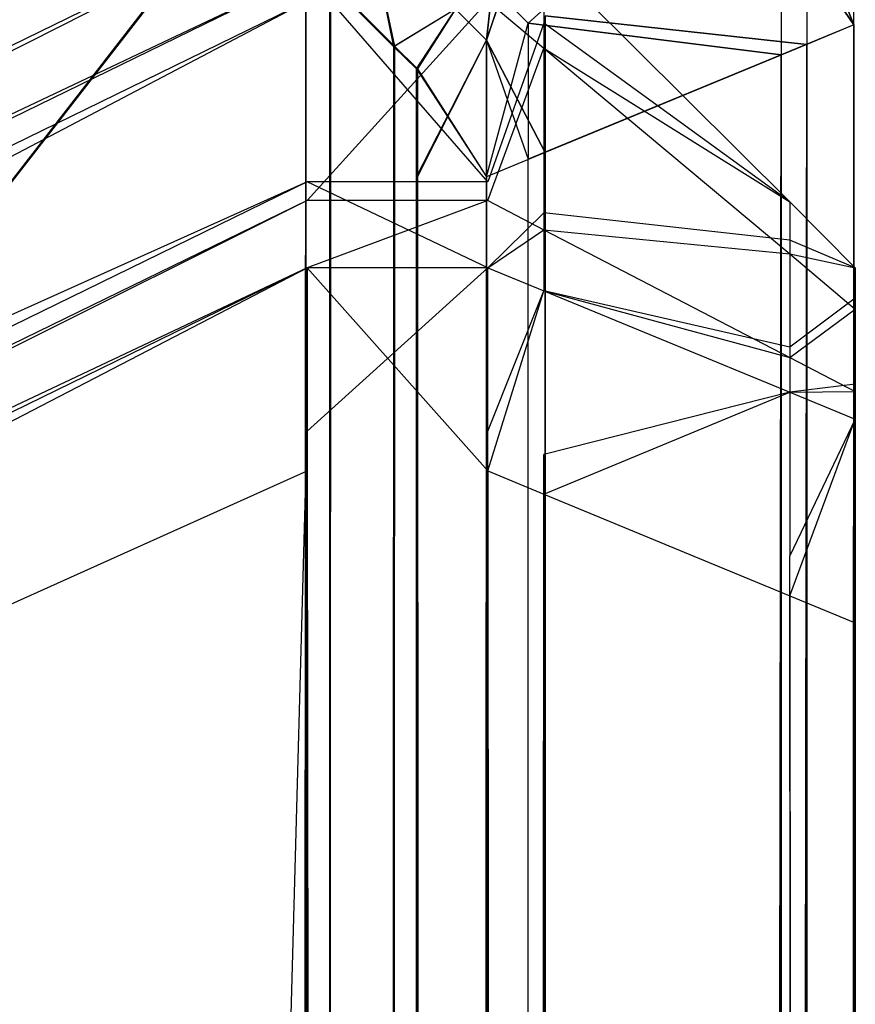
# Model space of a CAD drawing. Extents: x 0 to 0.418, y -0.27 to 0.
# Tile 87 of 88: x 0.41686 to 0.418, y -0.00262 to -0.00128. Entities that reach past the tile are written whole.
import ezdxf

# ---------------------------------------------------------------- set-up
doc = ezdxf.new("R2010")
doc.units = 0
for name, color, linetype in [('L12_KORPUS1_3___REPLACEMTFOREMP', 7, 'CONTINUOUS'), ('L14_KORPUS1_1___REPLACEMTFOREMP', 7, 'CONTINUOUS'), ('L15_KORPUS1_0___REPLACEMTFOREMP', 7, 'CONTINUOUS')]:
    doc.layers.add(name, color=color, linetype=linetype)

msp = doc.modelspace()

# ---------------------------------------------------------------- linework, layer by layer
at = {"layer": 'L12_KORPUS1_3___REPLACEMTFOREMP', "color": 8}
for points, invisible_edges in [([(0.417254, -0.001221, 0.007526), (0.409885, -0.004716, 0.007625), (0.417254, -0.001122, 0.007625), (0.417254, -0.001221, 0.007526)], 14), ([(0.409885, -0.004853, 0.929264), (0.417254, -0.001122, 0.929128), (0.409885, -0.004716, 0.929128), (0.409885, -0.004853, 0.929264)], 13), ([(0.417254, -0.001122, 0.929128), (0.409885, -0.004853, 0.929264), (0.417254, -0.001258, 0.929264), (0.417254, -0.001122, 0.929128)], 14), ([(0.409885, -0.004716, 0.929128), (0.417254, -0.001122, 0.928856), (0.409885, -0.004716, 0.928856), (0.409885, -0.004716, 0.929128)], 13), ([(0.417254, -0.001122, 0.928856), (0.409885, -0.004716, 0.929128), (0.417254, -0.001122, 0.929128), (0.417254, -0.001122, 0.928856)], 14), ([(0.409885, -0.004716, 0.928856), (0.417254, -0.001122, 0.007876), (0.409885, -0.004716, 0.007876), (0.409885, -0.004716, 0.928856)], 13), ([(0.417254, -0.001122, 0.007876), (0.409885, -0.004716, 0.928856), (0.417254, -0.001122, 0.928856), (0.417254, -0.001122, 0.007876)], 14), ([(0.409885, -0.004716, 0.007876), (0.417254, -0.001122, 0.007625), (0.409885, -0.004716, 0.007625), (0.409885, -0.004716, 0.007876)], 13), ([(0.417254, -0.001122, 0.007625), (0.409885, -0.004716, 0.007876), (0.417254, -0.001122, 0.007876), (0.417254, -0.001122, 0.007625)], 14), ([(0.417576, -0.001198, 0.929096), (0.4175, -0.001258, 0.929264), (0.417576, -0.001322, 0.929221), (0.417576, -0.001198, 0.929096)], 13), ([(0.4175, -0.001221, 0.007526), (0.417576, -0.001198, 0.007657), (0.417576, -0.001288, 0.007566), (0.4175, -0.001221, 0.007526)], 13), ([(0.417576, -0.001322, 0.929221), (0.417911, -0.001531, 0.928958), (0.417576, -0.001198, 0.929096), (0.417576, -0.001322, 0.929221)], 14), ([(0.417911, -0.001531, 0.007795), (0.417576, -0.001288, 0.007566), (0.417576, -0.001198, 0.007657), (0.417911, -0.001531, 0.007795)], 14), ([(0.417576, -0.001198, 0.007907), (0.417911, -0.001531, 0.007795), (0.417576, -0.001198, 0.007657), (0.417576, -0.001198, 0.007907)], 13), ([(0.417911, -0.001531, 0.007795), (0.417576, -0.001198, 0.007907), (0.417911, -0.001531, 0.008045), (0.417911, -0.001531, 0.007795)], 14), ([(0.417576, -0.001198, 0.928825), (0.417911, -0.001531, 0.928958), (0.417911, -0.001531, 0.928687), (0.417576, -0.001198, 0.928825)], 13), ([(0.417911, -0.001531, 0.928958), (0.417576, -0.001198, 0.928825), (0.417576, -0.001198, 0.929096), (0.417911, -0.001531, 0.928958)], 14), ([(0.417576, -0.001198, 0.928825), (0.417911, -0.001531, 0.008045), (0.417576, -0.001198, 0.007907), (0.417576, -0.001198, 0.928825)], 13), ([(0.417911, -0.001531, 0.008045), (0.417576, -0.001198, 0.928825), (0.417911, -0.001531, 0.928687), (0.417911, -0.001531, 0.008045)], 14), ([(0.417254, -0.001504, 0.007242), (0.409885, -0.004815, 0.007526), (0.417254, -0.001221, 0.007526), (0.417254, -0.001504, 0.007242)], 14), ([(0.409885, -0.004716, 0.007625), (0.417254, -0.001221, 0.007526), (0.409885, -0.004815, 0.007526), (0.409885, -0.004716, 0.007625)], 13), ([(0.417254, -0.001221, 0.007526), (0.4175, -0.001504, 0.007242), (0.417254, -0.001504, 0.007242), (0.417254, -0.001221, 0.007526)], 13), ([(0.4175, -0.001504, 0.007242), (0.417254, -0.001221, 0.007526), (0.4175, -0.001221, 0.007526), (0.4175, -0.001504, 0.007242)], 14), ([(0.417576, -0.001288, 0.007566), (0.4175, -0.001504, 0.007242), (0.4175, -0.001221, 0.007526), (0.417576, -0.001288, 0.007566)], 14), ([(0.409885, -0.005123, 0.929536), (0.417254, -0.001258, 0.929264), (0.409885, -0.004853, 0.929264), (0.409885, -0.005123, 0.929536)], 13), ([(0.417254, -0.001258, 0.929264), (0.409885, -0.005123, 0.929536), (0.417254, -0.001529, 0.929536), (0.417254, -0.001258, 0.929264)], 14), ([(0.417254, -0.001529, 0.929536), (0.4175, -0.001258, 0.929264), (0.417254, -0.001258, 0.929264), (0.417254, -0.001529, 0.929536)], 13), ([(0.4175, -0.001258, 0.929264), (0.417254, -0.001529, 0.929536), (0.4175, -0.001529, 0.929536), (0.4175, -0.001258, 0.929264)], 14), ([(0.4175, -0.001529, 0.929536), (0.417576, -0.001322, 0.929221), (0.4175, -0.001258, 0.929264), (0.4175, -0.001529, 0.929536)], 14), ([(0.4175, -0.001504, 0.007242), (0.417576, -0.001288, 0.007566), (0.417576, -0.001546, 0.007308), (0.4175, -0.001504, 0.007242)], 13), ([(0.417911, -0.001583, 0.007744), (0.417576, -0.001546, 0.007308), (0.417576, -0.001288, 0.007566), (0.417911, -0.001583, 0.007744)], 14), ([(0.417576, -0.001288, 0.007566), (0.417911, -0.001531, 0.007795), (0.417911, -0.001583, 0.007744), (0.417576, -0.001288, 0.007566)], 13), ([(0.417576, -0.001322, 0.929221), (0.4175, -0.001529, 0.929536), (0.417576, -0.001569, 0.929468), (0.417576, -0.001322, 0.929221)], 13), ([(0.417911, -0.001531, 0.928958), (0.417576, -0.001322, 0.929221), (0.417911, -0.001602, 0.929029), (0.417911, -0.001531, 0.928958)], 13), ([(0.417576, -0.001569, 0.929468), (0.417911, -0.001602, 0.929029), (0.417576, -0.001322, 0.929221), (0.417576, -0.001569, 0.929468)], 14), ([(0.417254, -0.001621, 0.007125), (0.409885, -0.005098, 0.007242), (0.417254, -0.001504, 0.007242), (0.417254, -0.001621, 0.007125)], 14), ([(0.409885, -0.004815, 0.007526), (0.417254, -0.001504, 0.007242), (0.409885, -0.005098, 0.007242), (0.409885, -0.004815, 0.007526)], 13), ([(0.417254, -0.001504, 0.007242), (0.4175, -0.001621, 0.007125), (0.417254, -0.001621, 0.007125), (0.417254, -0.001504, 0.007242)], 13), ([(0.4175, -0.001621, 0.007125), (0.417254, -0.001504, 0.007242), (0.4175, -0.001504, 0.007242), (0.4175, -0.001621, 0.007125)], 14), ([(0.417576, -0.001546, 0.007308), (0.4175, -0.001621, 0.007125), (0.4175, -0.001504, 0.007242), (0.417576, -0.001546, 0.007308)], 14), ([(0.409885, -0.005215, 0.929628), (0.417254, -0.001529, 0.929536), (0.409885, -0.005123, 0.929536), (0.409885, -0.005215, 0.929628)], 13), ([(0.417254, -0.001529, 0.929536), (0.409885, -0.005215, 0.929628), (0.417254, -0.001621, 0.929628), (0.417254, -0.001529, 0.929536)], 14), ([(0.417254, -0.001621, 0.929628), (0.4175, -0.001529, 0.929536), (0.417254, -0.001529, 0.929536), (0.417254, -0.001621, 0.929628)], 13), ([(0.4175, -0.001529, 0.929536), (0.417254, -0.001621, 0.929628), (0.4175, -0.001621, 0.929628), (0.4175, -0.001529, 0.929536)], 14), ([(0.4175, -0.001621, 0.929628), (0.417576, -0.001569, 0.929468), (0.4175, -0.001529, 0.929536), (0.4175, -0.001621, 0.929628)], 14), ([(0.417911, -0.001602, 0.929029), (0.418, -0.001621, 0.928921), (0.417911, -0.001531, 0.928958), (0.417911, -0.001602, 0.929029)], 14), ([(0.418, -0.001621, 0.007832), (0.417911, -0.001583, 0.007744), (0.417911, -0.001531, 0.007795), (0.418, -0.001621, 0.007832)], 14), ([(0.417911, -0.001531, 0.928687), (0.418, -0.001621, 0.008083), (0.417911, -0.001531, 0.008045), (0.417911, -0.001531, 0.928687)], 13), ([(0.418, -0.001621, 0.008083), (0.417911, -0.001531, 0.928687), (0.418, -0.001621, 0.92865), (0.418, -0.001621, 0.008083)], 14), ([(0.417911, -0.001531, 0.928687), (0.418, -0.001621, 0.928921), (0.418, -0.001621, 0.92865), (0.417911, -0.001531, 0.928687)], 13), ([(0.418, -0.001621, 0.928921), (0.417911, -0.001531, 0.928687), (0.417911, -0.001531, 0.928958), (0.418, -0.001621, 0.928921)], 14), ([(0.417911, -0.001531, 0.008045), (0.418, -0.001621, 0.007832), (0.417911, -0.001531, 0.007795), (0.417911, -0.001531, 0.008045)], 13), ([(0.418, -0.001621, 0.007832), (0.417911, -0.001531, 0.008045), (0.418, -0.001621, 0.008083), (0.418, -0.001621, 0.007832)], 14), ([(0.4175, -0.001621, 0.007125), (0.417576, -0.001546, 0.007308), (0.417576, -0.001652, 0.007201), (0.4175, -0.001621, 0.007125)], 13), ([(0.417911, -0.001729, 0.007596), (0.417576, -0.001652, 0.007201), (0.417576, -0.001546, 0.007308), (0.417911, -0.001729, 0.007596)], 14), ([(0.417576, -0.001546, 0.007308), (0.417911, -0.001583, 0.007744), (0.417911, -0.001729, 0.007596), (0.417576, -0.001546, 0.007308)], 13), ([(0.417576, -0.001569, 0.929468), (0.4175, -0.001621, 0.929628), (0.417576, -0.001652, 0.929552), (0.417576, -0.001569, 0.929468)], 13), ([(0.417911, -0.001602, 0.929029), (0.417576, -0.001569, 0.929468), (0.417911, -0.001743, 0.92917), (0.417911, -0.001602, 0.929029)], 13), ([(0.417576, -0.001652, 0.929552), (0.417911, -0.001743, 0.92917), (0.417576, -0.001569, 0.929468), (0.417576, -0.001652, 0.929552)], 14), ([(0.418, -0.001662, 0.007791), (0.417911, -0.001729, 0.007596), (0.417911, -0.001583, 0.007744), (0.418, -0.001662, 0.007791)], 14), ([(0.417911, -0.001583, 0.007744), (0.418, -0.001621, 0.007832), (0.418, -0.001662, 0.007791), (0.417911, -0.001583, 0.007744)], 13), ([(0.418, -0.001621, 0.928921), (0.417911, -0.001602, 0.929029), (0.418, -0.001677, 0.928977), (0.418, -0.001621, 0.928921)], 13), ([(0.417911, -0.001743, 0.92917), (0.418, -0.001677, 0.928977), (0.417911, -0.001602, 0.929029), (0.417911, -0.001743, 0.92917)], 14), ([(0.409885, -0.005098, 0.007242), (0.417254, -0.001621, 0.007125), (0.409885, -0.005215, 0.007125), (0.409885, -0.005098, 0.007242)], 13), ([(0.409885, -0.005215, 0.929628), (0.417254, -0.001897, 0.929628), (0.417254, -0.001621, 0.929628), (0.409885, -0.005215, 0.929628)], 14), ([(0.417254, -0.001621, 0.007125), (0.409885, -0.005438, 0.007125), (0.409885, -0.005215, 0.007125), (0.417254, -0.001621, 0.007125)], 13), ([(0.409885, -0.005438, 0.007125), (0.417254, -0.001621, 0.007125), (0.417254, -0.001843, 0.007125), (0.409885, -0.005438, 0.007125)], 14), ([(0.4175, -0.001621, 0.007125), (0.417254, -0.001843, 0.007125), (0.417254, -0.001621, 0.007125), (0.4175, -0.001621, 0.007125)], 13), ([(0.417254, -0.001843, 0.007125), (0.4175, -0.001621, 0.007125), (0.4175, -0.001843, 0.007125), (0.417254, -0.001843, 0.007125)], 14), ([(0.4175, -0.001897, 0.929628), (0.417254, -0.001621, 0.929628), (0.417254, -0.001897, 0.929628), (0.4175, -0.001897, 0.929628)], 13), ([(0.417254, -0.001621, 0.929628), (0.4175, -0.001897, 0.929628), (0.4175, -0.001621, 0.929628), (0.417254, -0.001621, 0.929628)], 14), ([(0.4175, -0.001897, 0.929628), (0.417576, -0.001652, 0.929552), (0.4175, -0.001621, 0.929628), (0.4175, -0.001897, 0.929628)], 14), ([(0.417576, -0.001652, 0.007201), (0.4175, -0.001843, 0.007125), (0.4175, -0.001621, 0.007125), (0.417576, -0.001652, 0.007201)], 13), ([(0.418, -0.001677, 0.928977), (0.418, -0.001742, 0.92887), (0.418, -0.001621, 0.928921), (0.418, -0.001677, 0.928977)], 14), ([(0.418, -0.001742, 0.007883), (0.418, -0.001621, 0.008083), (0.418, -0.001742, 0.008083), (0.418, -0.001742, 0.007883)], 13), ([(0.418, -0.001621, 0.008083), (0.418, -0.001742, 0.007883), (0.418, -0.001621, 0.007832), (0.418, -0.001621, 0.008083)], 14), ([(0.418, -0.001742, 0.92865), (0.418, -0.001621, 0.928921), (0.418, -0.001742, 0.92887), (0.418, -0.001742, 0.92865)], 13), ([(0.418, -0.001621, 0.928921), (0.418, -0.001742, 0.92865), (0.418, -0.001621, 0.92865), (0.418, -0.001621, 0.928921)], 14), ([(0.418, -0.001742, 0.007883), (0.418, -0.001662, 0.007791), (0.418, -0.001621, 0.007832), (0.418, -0.001742, 0.007883)], 14), ([(0.418, -0.001742, 0.008083), (0.418, -0.001621, 0.92865), (0.418, -0.001742, 0.92865), (0.418, -0.001742, 0.008083)], 13), ([(0.418, -0.001621, 0.92865), (0.418, -0.001742, 0.008083), (0.418, -0.001621, 0.008083), (0.418, -0.001621, 0.92865)], 14), ([(0.417576, -0.001652, 0.929552), (0.4175, -0.001897, 0.929628), (0.417576, -0.001929, 0.929552), (0.417576, -0.001652, 0.929552)], 13), ([(0.4175, -0.001843, 0.007125), (0.417576, -0.001652, 0.007201), (0.417576, -0.001875, 0.007201), (0.4175, -0.001843, 0.007125)], 14), ([(0.417576, -0.001652, 0.007201), (0.417911, -0.001729, 0.007596), (0.417911, -0.00179, 0.007535), (0.417576, -0.001652, 0.007201)], 13), ([(0.417911, -0.001743, 0.92917), (0.417576, -0.001652, 0.929552), (0.417911, -0.00179, 0.929217), (0.417911, -0.001743, 0.92917)], 13), ([(0.417911, -0.00179, 0.007535), (0.417576, -0.001875, 0.007201), (0.417576, -0.001652, 0.007201), (0.417911, -0.00179, 0.007535)], 14), ([(0.417576, -0.001929, 0.929552), (0.417911, -0.00179, 0.929217), (0.417576, -0.001652, 0.929552), (0.417576, -0.001929, 0.929552)], 14), ([(0.417911, -0.001729, 0.007596), (0.418, -0.001662, 0.007791), (0.418, -0.001779, 0.007674), (0.417911, -0.001729, 0.007596)], 13), ([(0.418, -0.001769, 0.007856), (0.418, -0.001779, 0.007674), (0.418, -0.001662, 0.007791), (0.418, -0.001769, 0.007856)], 14), ([(0.418, -0.001662, 0.007791), (0.418, -0.001742, 0.007883), (0.418, -0.001769, 0.007856), (0.418, -0.001662, 0.007791)], 13), ([(0.418, -0.001677, 0.928977), (0.417911, -0.001743, 0.92917), (0.418, -0.001789, 0.92909), (0.418, -0.001677, 0.928977)], 13), ([(0.418, -0.001742, 0.92887), (0.418, -0.001677, 0.928977), (0.418, -0.001779, 0.928907), (0.418, -0.001742, 0.92887)], 13), ([(0.418, -0.001789, 0.92909), (0.418, -0.001779, 0.928907), (0.418, -0.001677, 0.928977), (0.418, -0.001789, 0.92909)], 14), ([(0.418, -0.001779, 0.007674), (0.417911, -0.00179, 0.007535), (0.417911, -0.001729, 0.007596), (0.418, -0.001779, 0.007674)], 14), ([(0.417911, -0.00179, 0.929217), (0.418, -0.001789, 0.92909), (0.417911, -0.001743, 0.92917), (0.417911, -0.00179, 0.929217)], 14), ([(0.418, -0.001779, 0.928907), (0.418, -0.001769, 0.007856), (0.418, -0.001742, 0.92887), (0.418, -0.001779, 0.928907)], 15), ([(0.418, -0.001742, 0.92887), (0.418, -0.001769, 0.007856), (0.418, -0.001742, 0.92865), (0.418, -0.001742, 0.92887)], 15), ([(0.418, -0.001742, 0.92865), (0.418, -0.001769, 0.007856), (0.418, -0.001742, 0.008083), (0.418, -0.001742, 0.92865)], 15), ([(0.418, -0.001742, 0.008083), (0.418, -0.001769, 0.007856), (0.418, -0.001742, 0.007883), (0.418, -0.001742, 0.008083)], 11), ([(0.417911, -0.00179, 0.007535), (0.418, -0.001779, 0.007674), (0.418, -0.001827, 0.007625), (0.417911, -0.00179, 0.007535)], 13), ([(0.418, -0.001779, 0.007674), (0.418, -0.001769, 0.007856), (0.418, -0.001846, 0.007779), (0.418, -0.001779, 0.007674)], 13), ([(0.418, -0.001779, 0.928907), (0.418, -0.001846, 0.007779), (0.418, -0.001769, 0.007856), (0.418, -0.001779, 0.928907)], 15), ([(0.418, -0.001846, 0.007779), (0.418, -0.001827, 0.007625), (0.418, -0.001779, 0.007674), (0.418, -0.001846, 0.007779)], 14), ([(0.418, -0.001779, 0.928907), (0.418, -0.001789, 0.92909), (0.418, -0.001853, 0.928981), (0.418, -0.001779, 0.928907)], 13), ([(0.418, -0.001853, 0.928981), (0.418, -0.001846, 0.007779), (0.418, -0.001779, 0.928907), (0.418, -0.001853, 0.928981)], 15), ([(0.417576, -0.001875, 0.007201), (0.417911, -0.00179, 0.007535), (0.417911, -0.002013, 0.007535), (0.417576, -0.001875, 0.007201)], 13), ([(0.417911, -0.00179, 0.929217), (0.417576, -0.001929, 0.929552), (0.417911, -0.002067, 0.929217), (0.417911, -0.00179, 0.929217)], 13), ([(0.418, -0.001789, 0.92909), (0.417911, -0.00179, 0.929217), (0.418, -0.001827, 0.929128), (0.418, -0.001789, 0.92909)], 13), ([(0.418, -0.001827, 0.007625), (0.417911, -0.002013, 0.007535), (0.417911, -0.00179, 0.007535), (0.418, -0.001827, 0.007625)], 14), ([(0.417911, -0.002067, 0.929217), (0.418, -0.001827, 0.929128), (0.417911, -0.00179, 0.929217), (0.417911, -0.002067, 0.929217)], 14), ([(0.418, -0.001827, 0.929128), (0.418, -0.001853, 0.928981), (0.418, -0.001789, 0.92909), (0.418, -0.001827, 0.929128)], 14), ([(0.417911, -0.002013, 0.007535), (0.418, -0.001827, 0.007625), (0.418, -0.00205, 0.007625), (0.417911, -0.002013, 0.007535)], 13), ([(0.418, -0.001827, 0.929128), (0.417911, -0.002067, 0.929217), (0.418, -0.002104, 0.929128), (0.418, -0.001827, 0.929128)], 13), ([(0.418, -0.001827, 0.007625), (0.418, -0.001846, 0.007779), (0.418, -0.001877, 0.007747), (0.418, -0.001827, 0.007625)], 13), ([(0.418, -0.001877, 0.007747), (0.418, -0.00205, 0.007625), (0.418, -0.001827, 0.007625), (0.418, -0.001877, 0.007747)], 14), ([(0.418, -0.001853, 0.928981), (0.418, -0.001827, 0.929128), (0.418, -0.001877, 0.929006), (0.418, -0.001853, 0.928981)], 13), ([(0.418, -0.002104, 0.929006), (0.418, -0.001827, 0.929128), (0.418, -0.002104, 0.929128), (0.418, -0.002104, 0.929006)], 13), ([(0.418, -0.001827, 0.929128), (0.418, -0.002104, 0.929006), (0.418, -0.001877, 0.929006), (0.418, -0.001827, 0.929128)], 14), ([(0.417254, -0.001843, 0.007125), (0.409885, -0.269362, 0.007125), (0.409885, -0.005438, 0.007125), (0.417254, -0.001843, 0.007125)], 13), ([(0.409885, -0.269362, 0.007125), (0.417254, -0.001843, 0.007125), (0.417254, -0.269362, 0.007125), (0.409885, -0.269362, 0.007125)], 14), ([(0.4175, -0.001843, 0.007125), (0.417254, -0.269362, 0.007125), (0.417254, -0.001843, 0.007125), (0.4175, -0.001843, 0.007125)], 13), ([(0.417254, -0.269362, 0.007125), (0.4175, -0.001843, 0.007125), (0.4175, -0.269362, 0.007125), (0.417254, -0.269362, 0.007125)], 14), ([(0.417576, -0.001875, 0.007201), (0.4175, -0.269362, 0.007125), (0.4175, -0.001843, 0.007125), (0.417576, -0.001875, 0.007201)], 13), ([(0.418, -0.001853, 0.928981), (0.418, -0.001877, 0.007747), (0.418, -0.001846, 0.007779), (0.418, -0.001853, 0.928981)], 15), ([(0.418, -0.001877, 0.929006), (0.418, -0.001877, 0.007747), (0.418, -0.001853, 0.928981), (0.418, -0.001877, 0.929006)], 13), ([(0.4175, -0.269362, 0.007125), (0.417576, -0.001875, 0.007201), (0.417576, -0.26933, 0.007201), (0.4175, -0.269362, 0.007125)], 14), ([(0.417576, -0.001875, 0.007201), (0.417911, -0.269192, 0.007535), (0.417576, -0.26933, 0.007201), (0.417576, -0.001875, 0.007201)], 13), ([(0.417911, -0.269192, 0.007535), (0.417576, -0.001875, 0.007201), (0.417911, -0.002013, 0.007535), (0.417911, -0.269192, 0.007535)], 14), ([(0.418, -0.00205, 0.007625), (0.418, -0.001877, 0.007747), (0.418, -0.00205, 0.007747), (0.418, -0.00205, 0.007625)], 13), ([(0.418, -0.002104, 0.929006), (0.418, -0.00205, 0.007747), (0.418, -0.001877, 0.929006), (0.418, -0.002104, 0.929006)], 13), ([(0.418, -0.001877, 0.929006), (0.418, -0.00205, 0.007747), (0.418, -0.001877, 0.007747), (0.418, -0.001877, 0.929006)], 10), ([(0.409885, -0.005492, 0.929628), (0.417254, -0.269314, 0.929628), (0.417254, -0.001897, 0.929628), (0.409885, -0.005492, 0.929628)], 14), ([(0.417254, -0.001897, 0.929628), (0.409885, -0.005215, 0.929628), (0.409885, -0.005492, 0.929628), (0.417254, -0.001897, 0.929628)], 13), ([(0.4175, -0.269314, 0.929628), (0.417254, -0.001897, 0.929628), (0.417254, -0.269314, 0.929628), (0.4175, -0.269314, 0.929628)], 13), ([(0.417254, -0.001897, 0.929628), (0.4175, -0.269314, 0.929628), (0.4175, -0.001897, 0.929628), (0.417254, -0.001897, 0.929628)], 14), ([(0.417576, -0.269282, 0.929552), (0.4175, -0.001897, 0.929628), (0.4175, -0.269314, 0.929628), (0.417576, -0.269282, 0.929552)], 13), ([(0.4175, -0.001897, 0.929628), (0.417576, -0.269282, 0.929552), (0.417576, -0.001929, 0.929552), (0.4175, -0.001897, 0.929628)], 14), ([(0.417911, -0.269144, 0.929217), (0.417576, -0.001929, 0.929552), (0.417576, -0.269282, 0.929552), (0.417911, -0.269144, 0.929217)], 13), ([(0.417576, -0.001929, 0.929552), (0.417911, -0.269144, 0.929217), (0.417911, -0.002067, 0.929217), (0.417576, -0.001929, 0.929552)], 14), ([(0.417911, -0.002013, 0.007535), (0.418, -0.269155, 0.007625), (0.417911, -0.269192, 0.007535), (0.417911, -0.002013, 0.007535)], 13), ([(0.418, -0.269155, 0.007625), (0.417911, -0.002013, 0.007535), (0.418, -0.00205, 0.007625), (0.418, -0.269155, 0.007625)], 14), ([(0.418, -0.269155, 0.007625), (0.418, -0.00205, 0.007747), (0.418, -0.269155, 0.007747), (0.418, -0.269155, 0.007625)], 13), ([(0.418, -0.00205, 0.007747), (0.418, -0.269155, 0.007625), (0.418, -0.00205, 0.007625), (0.418, -0.00205, 0.007747)], 14), ([(0.418, -0.269108, 0.929006), (0.418, -0.269155, 0.007747), (0.418, -0.00205, 0.007747), (0.418, -0.269108, 0.929006)], 13), ([(0.418, -0.269108, 0.929006), (0.418, -0.00205, 0.007747), (0.418, -0.002104, 0.929006), (0.418, -0.269108, 0.929006)], 10), ([(0.418, -0.269108, 0.929128), (0.417911, -0.002067, 0.929217), (0.417911, -0.269144, 0.929217), (0.418, -0.269108, 0.929128)], 13), ([(0.417911, -0.002067, 0.929217), (0.418, -0.269108, 0.929128), (0.418, -0.002104, 0.929128), (0.417911, -0.002067, 0.929217)], 14), ([(0.418, -0.269108, 0.929006), (0.418, -0.002104, 0.929128), (0.418, -0.269108, 0.929128), (0.418, -0.269108, 0.929006)], 13), ([(0.418, -0.002104, 0.929128), (0.418, -0.269108, 0.929006), (0.418, -0.002104, 0.929006), (0.418, -0.002104, 0.929128)], 14)]:
    msp.add_3dface(points, dxfattribs=dict(at, invisible_edges=invisible_edges))
at = {"layer": 'L14_KORPUS1_1___REPLACEMTFOREMP', "color": 8}
for points, invisible_edges in [([(0.417809, -0.001056, 0.928707), (0.417555, -0.001288, 0.928363), (0.417506, -0.001239, 0.928363), (0.417809, -0.001056, 0.928707)], 13), ([(0.417555, -0.001288, 0.928363), (0.417809, -0.001056, 0.928707), (0.417899, -0.001145, 0.928707), (0.417555, -0.001288, 0.928363)], 14), ([(0.417998, -0.00129, 0.928806), (0.417899, -0.001145, 0.928707), (0.417998, -0.001105, 0.928806), (0.417998, -0.00129, 0.928806)], 14), ([(0.417934, -0.001131, 0.935564), (0.417998, -0.00129, 0.9355), (0.417998, -0.001105, 0.9355), (0.417934, -0.001131, 0.935564)], 14), ([(0.417998, -0.001105, 0.928978), (0.417998, -0.00129, 0.935434), (0.417998, -0.00129, 0.928978), (0.417998, -0.001105, 0.928978)], 13), ([(0.417998, -0.00129, 0.935434), (0.417998, -0.001105, 0.928978), (0.417998, -0.001105, 0.935434), (0.417998, -0.00129, 0.935434)], 14), ([(0.417998, -0.001105, 0.928806), (0.417998, -0.00129, 0.928978), (0.417998, -0.00129, 0.928806), (0.417998, -0.001105, 0.928806)], 13), ([(0.417998, -0.00129, 0.928978), (0.417998, -0.001105, 0.928806), (0.417998, -0.001105, 0.928978), (0.417998, -0.00129, 0.928978)], 14), ([(0.417998, -0.001105, 0.935434), (0.417998, -0.00129, 0.9355), (0.417998, -0.00129, 0.935434), (0.417998, -0.001105, 0.935434)], 13), ([(0.417998, -0.00129, 0.9355), (0.417998, -0.001105, 0.935434), (0.417998, -0.001105, 0.9355), (0.417998, -0.00129, 0.9355)], 14), ([(0.417578, -0.001278, 0.93592), (0.417934, -0.001317, 0.935564), (0.417934, -0.001131, 0.935564), (0.417578, -0.001278, 0.93592)], 14), ([(0.417998, -0.00129, 0.9355), (0.417934, -0.001131, 0.935564), (0.417934, -0.001317, 0.935564), (0.417998, -0.00129, 0.9355)], 13), ([(0.417337, -0.00115, 0.928306), (0.417372, -0.00132, 0.928306), (0.417285, -0.001233, 0.928306), (0.417337, -0.00115, 0.928306)], 13), ([(0.417373, -0.001319, 0.936), (0.417337, -0.00115, 0.936), (0.417286, -0.001232, 0.936), (0.417373, -0.001319, 0.936)], 13), ([(0.417372, -0.00132, 0.928306), (0.417337, -0.00115, 0.928306), (0.417456, -0.001269, 0.928306), (0.417372, -0.00132, 0.928306)], 14), ([(0.417337, -0.00115, 0.936), (0.417373, -0.001319, 0.936), (0.417456, -0.001269, 0.936), (0.417337, -0.00115, 0.936)], 14), ([(0.417899, -0.001331, 0.928707), (0.417555, -0.001288, 0.928363), (0.417899, -0.001145, 0.928707), (0.417899, -0.001331, 0.928707)], 14), ([(0.417899, -0.001145, 0.928707), (0.417998, -0.00129, 0.928806), (0.417899, -0.001331, 0.928707), (0.417899, -0.001145, 0.928707)], 13), ([(0.417092, -0.269192, 0.936), (0.208999, -0.001198, 0.936), (0.208999, -0.269192, 0.936), (0.417092, -0.269192, 0.936)], 13), ([(0.208999, -0.001198, 0.936), (0.417092, -0.269192, 0.936), (0.417088, -0.001198, 0.936), (0.208999, -0.001198, 0.936)], 10), ([(0.417088, -0.0012, 0.928306), (0.208999, -0.269191, 0.928306), (0.208999, -0.0012, 0.928306), (0.417088, -0.0012, 0.928306)], 13), ([(0.208999, -0.269191, 0.928306), (0.417088, -0.0012, 0.928306), (0.417092, -0.269191, 0.928306), (0.208999, -0.269191, 0.928306)], 10), ([(0.417088, -0.001198, 0.936), (0.417092, -0.269192, 0.936), (0.417252, -0.001198, 0.936), (0.417088, -0.001198, 0.936)], 13), ([(0.417092, -0.269191, 0.928306), (0.417088, -0.0012, 0.928306), (0.417252, -0.0012, 0.928306), (0.417092, -0.269191, 0.928306)], 13), ([(0.417252, -0.001198, 0.936), (0.417092, -0.269192, 0.936), (0.417252, -0.269192, 0.936), (0.417252, -0.001198, 0.936)], 10), ([(0.417092, -0.269191, 0.928306), (0.417252, -0.0012, 0.928306), (0.417252, -0.269191, 0.928306), (0.417092, -0.269191, 0.928306)], 10), ([(0.417252, -0.001198, 0.936), (0.417252, -0.269192, 0.936), (0.417289, -0.269155, 0.936), (0.417252, -0.001198, 0.936)], 13), ([(0.417252, -0.001198, 0.936), (0.417289, -0.269155, 0.936), (0.417286, -0.001232, 0.936), (0.417252, -0.001198, 0.936)], 10), ([(0.417252, -0.269191, 0.928306), (0.417252, -0.0012, 0.928306), (0.417285, -0.001233, 0.928306), (0.417252, -0.269191, 0.928306)], 13), ([(0.417286, -0.001232, 0.936), (0.417289, -0.269155, 0.936), (0.417373, -0.001319, 0.936), (0.417286, -0.001232, 0.936)], 13), ([(0.417498, -0.001311, 0.936), (0.417526, -0.001227, 0.93592), (0.417456, -0.001269, 0.936), (0.417498, -0.001311, 0.936)], 13), ([(0.417526, -0.001227, 0.93592), (0.417498, -0.001311, 0.936), (0.417578, -0.001278, 0.93592), (0.417526, -0.001227, 0.93592)], 14), ([(0.417252, -0.269191, 0.928306), (0.417285, -0.001233, 0.928306), (0.417289, -0.269154, 0.928306), (0.417252, -0.269191, 0.928306)], 10), ([(0.417289, -0.269154, 0.928306), (0.417285, -0.001233, 0.928306), (0.417372, -0.00132, 0.928306), (0.417289, -0.269154, 0.928306)], 13), ([(0.417506, -0.001239, 0.928363), (0.417498, -0.001311, 0.928306), (0.417456, -0.001269, 0.928306), (0.417506, -0.001239, 0.928363)], 13), ([(0.417498, -0.001311, 0.928306), (0.417506, -0.001239, 0.928363), (0.417555, -0.001288, 0.928363), (0.417498, -0.001311, 0.928306)], 14), ([(0.417456, -0.001269, 0.928306), (0.417403, -0.00135, 0.928306), (0.417372, -0.00132, 0.928306), (0.417456, -0.001269, 0.928306)], 13), ([(0.417404, -0.00135, 0.936), (0.417456, -0.001269, 0.936), (0.417373, -0.001319, 0.936), (0.417404, -0.00135, 0.936)], 13), ([(0.417403, -0.00135, 0.928306), (0.417456, -0.001269, 0.928306), (0.417498, -0.001311, 0.928306), (0.417403, -0.00135, 0.928306)], 14), ([(0.417456, -0.001269, 0.936), (0.417404, -0.00135, 0.936), (0.417498, -0.001311, 0.936), (0.417456, -0.001269, 0.936)], 14), ([(0.417498, -0.001311, 0.936), (0.417578, -0.001464, 0.93592), (0.417578, -0.001278, 0.93592), (0.417498, -0.001311, 0.936)], 14), ([(0.417934, -0.001317, 0.935564), (0.417578, -0.001278, 0.93592), (0.417578, -0.001464, 0.93592), (0.417934, -0.001317, 0.935564)], 13), ([(0.417555, -0.001288, 0.928363), (0.417498, -0.001497, 0.928306), (0.417498, -0.001311, 0.928306), (0.417555, -0.001288, 0.928363)], 13), ([(0.417498, -0.001497, 0.928306), (0.417555, -0.001288, 0.928363), (0.417555, -0.001473, 0.928363), (0.417498, -0.001497, 0.928306)], 14), ([(0.417555, -0.001288, 0.928363), (0.417899, -0.001331, 0.928707), (0.417555, -0.001473, 0.928363), (0.417555, -0.001288, 0.928363)], 13), ([(0.417899, -0.269037, 0.928707), (0.417998, -0.00129, 0.928806), (0.417998, -0.269078, 0.928806), (0.417899, -0.269037, 0.928707)], 13), ([(0.417998, -0.00129, 0.928806), (0.417899, -0.269037, 0.928707), (0.417899, -0.001331, 0.928707), (0.417998, -0.00129, 0.928806)], 14), ([(0.417998, -0.00129, 0.9355), (0.417934, -0.269052, 0.935564), (0.417998, -0.269078, 0.9355), (0.417998, -0.00129, 0.9355)], 13), ([(0.417934, -0.269052, 0.935564), (0.417998, -0.00129, 0.9355), (0.417934, -0.001317, 0.935564), (0.417934, -0.269052, 0.935564)], 14), ([(0.417998, -0.00129, 0.928978), (0.417998, -0.269078, 0.935434), (0.417998, -0.269078, 0.928978), (0.417998, -0.00129, 0.928978)], 13), ([(0.417998, -0.269078, 0.935434), (0.417998, -0.00129, 0.928978), (0.417998, -0.00129, 0.935434), (0.417998, -0.269078, 0.935434)], 14), ([(0.417998, -0.00129, 0.928806), (0.417998, -0.269078, 0.928978), (0.417998, -0.269078, 0.928806), (0.417998, -0.00129, 0.928806)], 13), ([(0.417998, -0.269078, 0.928978), (0.417998, -0.00129, 0.928806), (0.417998, -0.00129, 0.928978), (0.417998, -0.269078, 0.928978)], 14), ([(0.417998, -0.00129, 0.935434), (0.417998, -0.269078, 0.9355), (0.417998, -0.269078, 0.935434), (0.417998, -0.00129, 0.935434)], 13), ([(0.417998, -0.269078, 0.9355), (0.417998, -0.00129, 0.935434), (0.417998, -0.00129, 0.9355), (0.417998, -0.269078, 0.9355)], 14), ([(0.417498, -0.001311, 0.928306), (0.417403, -0.001497, 0.928306), (0.417403, -0.00135, 0.928306), (0.417498, -0.001311, 0.928306)], 13), ([(0.417403, -0.001497, 0.928306), (0.417498, -0.001311, 0.928306), (0.417498, -0.001497, 0.928306), (0.417403, -0.001497, 0.928306)], 14), ([(0.417404, -0.00135, 0.936), (0.417498, -0.001497, 0.936), (0.417498, -0.001311, 0.936), (0.417404, -0.00135, 0.936)], 14), ([(0.417578, -0.001464, 0.93592), (0.417498, -0.001311, 0.936), (0.417498, -0.001497, 0.936), (0.417578, -0.001464, 0.93592)], 13), ([(0.417373, -0.001319, 0.936), (0.417289, -0.269155, 0.936), (0.417368, -0.269077, 0.936), (0.417373, -0.001319, 0.936)], 10), ([(0.417289, -0.269154, 0.928306), (0.417372, -0.00132, 0.928306), (0.417367, -0.269076, 0.928306), (0.417289, -0.269154, 0.928306)], 10), ([(0.417367, -0.269076, 0.928306), (0.417372, -0.00132, 0.928306), (0.417403, -0.26904, 0.928306), (0.417367, -0.269076, 0.928306)], 15), ([(0.417373, -0.001319, 0.936), (0.417368, -0.269077, 0.936), (0.417404, -0.269041, 0.936), (0.417373, -0.001319, 0.936)], 15), ([(0.417403, -0.26904, 0.928306), (0.417372, -0.00132, 0.928306), (0.417403, -0.00135, 0.928306), (0.417403, -0.26904, 0.928306)], 15), ([(0.417373, -0.001319, 0.936), (0.417404, -0.269041, 0.936), (0.417404, -0.00135, 0.936), (0.417373, -0.001319, 0.936)], 15), ([(0.417934, -0.001317, 0.935564), (0.417578, -0.268905, 0.93592), (0.417934, -0.269052, 0.935564), (0.417934, -0.001317, 0.935564)], 13), ([(0.417578, -0.268905, 0.93592), (0.417934, -0.001317, 0.935564), (0.417578, -0.001464, 0.93592), (0.417578, -0.268905, 0.93592)], 14), ([(0.417555, -0.268895, 0.928363), (0.417899, -0.001331, 0.928707), (0.417899, -0.269037, 0.928707), (0.417555, -0.268895, 0.928363)], 13), ([(0.417899, -0.001331, 0.928707), (0.417555, -0.268895, 0.928363), (0.417555, -0.001473, 0.928363), (0.417899, -0.001331, 0.928707)], 14), ([(0.417403, -0.26904, 0.928306), (0.417403, -0.00135, 0.928306), (0.417403, -0.001497, 0.928306), (0.417403, -0.26904, 0.928306)], 15), ([(0.417498, -0.001497, 0.936), (0.417404, -0.00135, 0.936), (0.417404, -0.001497, 0.936), (0.417498, -0.001497, 0.936)], 13), ([(0.417404, -0.00135, 0.936), (0.417404, -0.269041, 0.936), (0.417404, -0.268872, 0.936), (0.417404, -0.00135, 0.936)], 15), ([(0.417404, -0.00135, 0.936), (0.417404, -0.268872, 0.936), (0.417404, -0.001497, 0.936), (0.417404, -0.00135, 0.936)], 15), ([(0.417578, -0.001464, 0.93592), (0.417498, -0.268872, 0.936), (0.417578, -0.268905, 0.93592), (0.417578, -0.001464, 0.93592)], 13), ([(0.417498, -0.268872, 0.936), (0.417578, -0.001464, 0.93592), (0.417498, -0.001497, 0.936), (0.417498, -0.268872, 0.936)], 14), ([(0.417555, -0.001473, 0.928363), (0.417498, -0.268872, 0.928306), (0.417498, -0.001497, 0.928306), (0.417555, -0.001473, 0.928363)], 13), ([(0.417498, -0.268872, 0.928306), (0.417555, -0.001473, 0.928363), (0.417555, -0.268895, 0.928363), (0.417498, -0.268872, 0.928306)], 14), ([(0.417498, -0.001497, 0.928306), (0.417403, -0.268872, 0.928306), (0.417403, -0.001497, 0.928306), (0.417498, -0.001497, 0.928306)], 13), ([(0.417403, -0.268872, 0.928306), (0.417498, -0.001497, 0.928306), (0.417498, -0.268872, 0.928306), (0.417403, -0.268872, 0.928306)], 14), ([(0.417403, -0.26904, 0.928306), (0.417403, -0.001497, 0.928306), (0.417403, -0.268872, 0.928306), (0.417403, -0.26904, 0.928306)], 11), ([(0.417498, -0.268872, 0.936), (0.417404, -0.001497, 0.936), (0.417404, -0.268872, 0.936), (0.417498, -0.268872, 0.936)], 13), ([(0.417404, -0.001497, 0.936), (0.417498, -0.268872, 0.936), (0.417498, -0.001497, 0.936), (0.417404, -0.001497, 0.936)], 14)]:
    msp.add_3dface(points, dxfattribs=dict(at, invisible_edges=invisible_edges))
at = {"layer": 'L15_KORPUS1_0___REPLACEMTFOREMP', "color": 8}
for points, invisible_edges in [([(0.417555, -0.001288, 0.007637), (0.417809, -0.001056, 0.007293), (0.417506, -0.001239, 0.007637), (0.417555, -0.001288, 0.007637)], 13), ([(0.417809, -0.001056, 0.007293), (0.417555, -0.001288, 0.007637), (0.417899, -0.001145, 0.007293), (0.417809, -0.001056, 0.007293)], 14), ([(0.417899, -0.001145, 0.007293), (0.417998, -0.00129, 0.007194), (0.417998, -0.001105, 0.007194), (0.417899, -0.001145, 0.007293)], 14), ([(0.417998, -0.00129, 0.0005), (0.417934, -0.001131, 0.000436), (0.417998, -0.001105, 0.0005), (0.417998, -0.00129, 0.0005)], 14), ([(0.417998, -0.001105, 0.000566), (0.417998, -0.00129, 0.007022), (0.417998, -0.00129, 0.000566), (0.417998, -0.001105, 0.000566)], 13), ([(0.417998, -0.00129, 0.007022), (0.417998, -0.001105, 0.000566), (0.417998, -0.001105, 0.007022), (0.417998, -0.00129, 0.007022)], 14), ([(0.417998, -0.001105, 0.007022), (0.417998, -0.00129, 0.007194), (0.417998, -0.00129, 0.007022), (0.417998, -0.001105, 0.007022)], 13), ([(0.417998, -0.00129, 0.007194), (0.417998, -0.001105, 0.007022), (0.417998, -0.001105, 0.007194), (0.417998, -0.00129, 0.007194)], 14), ([(0.417998, -0.001105, 0.0005), (0.417998, -0.00129, 0.000566), (0.417998, -0.00129, 0.0005), (0.417998, -0.001105, 0.0005)], 13), ([(0.417998, -0.00129, 0.000566), (0.417998, -0.001105, 0.0005), (0.417998, -0.001105, 0.000566), (0.417998, -0.00129, 0.000566)], 14), ([(0.417934, -0.001317, 0.000436), (0.417578, -0.001278, 0.00008), (0.417934, -0.001131, 0.000436), (0.417934, -0.001317, 0.000436)], 14), ([(0.417934, -0.001131, 0.000436), (0.417998, -0.00129, 0.0005), (0.417934, -0.001317, 0.000436), (0.417934, -0.001131, 0.000436)], 13), ([(0.417372, -0.00132, 0.007694), (0.417337, -0.00115, 0.007694), (0.417285, -0.001233, 0.007694), (0.417372, -0.00132, 0.007694)], 13), ([(0.417337, -0.00115), (0.417373, -0.001319), (0.417286, -0.001232), (0.417337, -0.00115)], 13), ([(0.417337, -0.00115, 0.007694), (0.417372, -0.00132, 0.007694), (0.417456, -0.001269, 0.007694), (0.417337, -0.00115, 0.007694)], 14), ([(0.417373, -0.001319), (0.417337, -0.00115), (0.417456, -0.001269), (0.417373, -0.001319)], 14), ([(0.417555, -0.001288, 0.007637), (0.417899, -0.001331, 0.007293), (0.417899, -0.001145, 0.007293), (0.417555, -0.001288, 0.007637)], 14), ([(0.417998, -0.00129, 0.007194), (0.417899, -0.001145, 0.007293), (0.417899, -0.001331, 0.007293), (0.417998, -0.00129, 0.007194)], 13), ([(0.417088, -0.001198), (0.208999, -0.269192), (0.208999, -0.001198), (0.417088, -0.001198)], 13), ([(0.208999, -0.269192), (0.417088, -0.001198), (0.417092, -0.269192), (0.208999, -0.269192)], 10), ([(0.417092, -0.269191, 0.007694), (0.208999, -0.0012, 0.007694), (0.208999, -0.269191, 0.007694), (0.417092, -0.269191, 0.007694)], 13), ([(0.208999, -0.0012, 0.007694), (0.417092, -0.269191, 0.007694), (0.417088, -0.0012, 0.007694), (0.208999, -0.0012, 0.007694)], 10), ([(0.417092, -0.269192), (0.417088, -0.001198), (0.417252, -0.001198), (0.417092, -0.269192)], 13), ([(0.417088, -0.0012, 0.007694), (0.417092, -0.269191, 0.007694), (0.417252, -0.0012, 0.007694), (0.417088, -0.0012, 0.007694)], 13), ([(0.417092, -0.269192), (0.417252, -0.001198), (0.417252, -0.269192), (0.417092, -0.269192)], 10), ([(0.417252, -0.0012, 0.007694), (0.417092, -0.269191, 0.007694), (0.417252, -0.269191, 0.007694), (0.417252, -0.0012, 0.007694)], 10), ([(0.417252, -0.269192), (0.417252, -0.001198), (0.417286, -0.001232), (0.417252, -0.269192)], 13), ([(0.417252, -0.0012, 0.007694), (0.417252, -0.269191, 0.007694), (0.417289, -0.269154, 0.007694), (0.417252, -0.0012, 0.007694)], 13), ([(0.417252, -0.0012, 0.007694), (0.417289, -0.269154, 0.007694), (0.417285, -0.001233, 0.007694), (0.417252, -0.0012, 0.007694)], 10), ([(0.417252, -0.269192), (0.417286, -0.001232), (0.417289, -0.269155), (0.417252, -0.269192)], 10), ([(0.417289, -0.269155), (0.417286, -0.001232), (0.417373, -0.001319), (0.417289, -0.269155)], 13), ([(0.417526, -0.001227, 0.00008), (0.417498, -0.001311), (0.417456, -0.001269), (0.417526, -0.001227, 0.00008)], 13), ([(0.417498, -0.001311), (0.417526, -0.001227, 0.00008), (0.417578, -0.001278, 0.00008), (0.417498, -0.001311)], 14), ([(0.417285, -0.001233, 0.007694), (0.417289, -0.269154, 0.007694), (0.417372, -0.00132, 0.007694), (0.417285, -0.001233, 0.007694)], 13), ([(0.417498, -0.001311, 0.007694), (0.417506, -0.001239, 0.007637), (0.417456, -0.001269, 0.007694), (0.417498, -0.001311, 0.007694)], 13), ([(0.417506, -0.001239, 0.007637), (0.417498, -0.001311, 0.007694), (0.417555, -0.001288, 0.007637), (0.417506, -0.001239, 0.007637)], 14), ([(0.417403, -0.00135, 0.007694), (0.417456, -0.001269, 0.007694), (0.417372, -0.00132, 0.007694), (0.417403, -0.00135, 0.007694)], 13), ([(0.417456, -0.001269), (0.417404, -0.00135), (0.417373, -0.001319), (0.417456, -0.001269)], 13), ([(0.417456, -0.001269, 0.007694), (0.417403, -0.00135, 0.007694), (0.417498, -0.001311, 0.007694), (0.417456, -0.001269, 0.007694)], 14), ([(0.417404, -0.00135), (0.417456, -0.001269), (0.417498, -0.001311), (0.417404, -0.00135)], 14), ([(0.417578, -0.001464, 0.00008), (0.417498, -0.001311), (0.417578, -0.001278, 0.00008), (0.417578, -0.001464, 0.00008)], 14), ([(0.417578, -0.001278, 0.00008), (0.417934, -0.001317, 0.000436), (0.417578, -0.001464, 0.00008), (0.417578, -0.001278, 0.00008)], 13), ([(0.417498, -0.001311, 0.007694), (0.417555, -0.001473, 0.007637), (0.417555, -0.001288, 0.007637), (0.417498, -0.001311, 0.007694)], 14), ([(0.417899, -0.001331, 0.007293), (0.417555, -0.001288, 0.007637), (0.417555, -0.001473, 0.007637), (0.417899, -0.001331, 0.007293)], 13), ([(0.417998, -0.00129, 0.007194), (0.417899, -0.269037, 0.007293), (0.417998, -0.269078, 0.007194), (0.417998, -0.00129, 0.007194)], 13), ([(0.417899, -0.269037, 0.007293), (0.417998, -0.00129, 0.007194), (0.417899, -0.001331, 0.007293), (0.417899, -0.269037, 0.007293)], 14), ([(0.417934, -0.269052, 0.000436), (0.417998, -0.00129, 0.0005), (0.417998, -0.269078, 0.0005), (0.417934, -0.269052, 0.000436)], 13), ([(0.417998, -0.00129, 0.0005), (0.417934, -0.269052, 0.000436), (0.417934, -0.001317, 0.000436), (0.417998, -0.00129, 0.0005)], 14), ([(0.417998, -0.00129, 0.000566), (0.417998, -0.269078, 0.007022), (0.417998, -0.269078, 0.000566), (0.417998, -0.00129, 0.000566)], 13), ([(0.417998, -0.269078, 0.007022), (0.417998, -0.00129, 0.000566), (0.417998, -0.00129, 0.007022), (0.417998, -0.269078, 0.007022)], 14), ([(0.417998, -0.00129, 0.007022), (0.417998, -0.269078, 0.007194), (0.417998, -0.269078, 0.007022), (0.417998, -0.00129, 0.007022)], 13), ([(0.417998, -0.269078, 0.007194), (0.417998, -0.00129, 0.007022), (0.417998, -0.00129, 0.007194), (0.417998, -0.269078, 0.007194)], 14), ([(0.417998, -0.00129, 0.0005), (0.417998, -0.269078, 0.000566), (0.417998, -0.269078, 0.0005), (0.417998, -0.00129, 0.0005)], 13), ([(0.417998, -0.269078, 0.000566), (0.417998, -0.00129, 0.0005), (0.417998, -0.00129, 0.000566), (0.417998, -0.269078, 0.000566)], 14), ([(0.417403, -0.00135, 0.007694), (0.417498, -0.001497, 0.007694), (0.417498, -0.001311, 0.007694), (0.417403, -0.00135, 0.007694)], 14), ([(0.417498, -0.001311), (0.417404, -0.001497), (0.417404, -0.00135), (0.417498, -0.001311)], 13), ([(0.417404, -0.001497), (0.417498, -0.001311), (0.417498, -0.001497), (0.417404, -0.001497)], 14), ([(0.417498, -0.001311), (0.417578, -0.001464, 0.00008), (0.417498, -0.001497), (0.417498, -0.001311)], 13), ([(0.417555, -0.001473, 0.007637), (0.417498, -0.001311, 0.007694), (0.417498, -0.001497, 0.007694), (0.417555, -0.001473, 0.007637)], 13), ([(0.417289, -0.269155), (0.417373, -0.001319), (0.417368, -0.269077), (0.417289, -0.269155)], 10), ([(0.417372, -0.00132, 0.007694), (0.417289, -0.269154, 0.007694), (0.417367, -0.269076, 0.007694), (0.417372, -0.00132, 0.007694)], 10), ([(0.417372, -0.00132, 0.007694), (0.417367, -0.269076, 0.007694), (0.417403, -0.26904, 0.007694), (0.417372, -0.00132, 0.007694)], 15), ([(0.417368, -0.269077), (0.417373, -0.001319), (0.417404, -0.269041), (0.417368, -0.269077)], 15), ([(0.417372, -0.00132, 0.007694), (0.417403, -0.26904, 0.007694), (0.417403, -0.00135, 0.007694), (0.417372, -0.00132, 0.007694)], 15), ([(0.417404, -0.269041), (0.417373, -0.001319), (0.417404, -0.00135), (0.417404, -0.269041)], 15), ([(0.417578, -0.268905, 0.00008), (0.417934, -0.001317, 0.000436), (0.417934, -0.269052, 0.000436), (0.417578, -0.268905, 0.00008)], 13), ([(0.417934, -0.001317, 0.000436), (0.417578, -0.268905, 0.00008), (0.417578, -0.001464, 0.00008), (0.417934, -0.001317, 0.000436)], 14), ([(0.417899, -0.001331, 0.007293), (0.417555, -0.268895, 0.007637), (0.417899, -0.269037, 0.007293), (0.417899, -0.001331, 0.007293)], 13), ([(0.417555, -0.268895, 0.007637), (0.417899, -0.001331, 0.007293), (0.417555, -0.001473, 0.007637), (0.417555, -0.268895, 0.007637)], 14), ([(0.417498, -0.001497, 0.007694), (0.417403, -0.00135, 0.007694), (0.417403, -0.001497, 0.007694), (0.417498, -0.001497, 0.007694)], 13), ([(0.417403, -0.00135, 0.007694), (0.417403, -0.26904, 0.007694), (0.417403, -0.268872, 0.007694), (0.417403, -0.00135, 0.007694)], 15), ([(0.417403, -0.00135, 0.007694), (0.417403, -0.268872, 0.007694), (0.417403, -0.001497, 0.007694), (0.417403, -0.00135, 0.007694)], 10), ([(0.417404, -0.269041), (0.417404, -0.00135), (0.417404, -0.001497), (0.417404, -0.269041)], 15), ([(0.417498, -0.268872), (0.417578, -0.001464, 0.00008), (0.417578, -0.268905, 0.00008), (0.417498, -0.268872)], 13), ([(0.417578, -0.001464, 0.00008), (0.417498, -0.268872), (0.417498, -0.001497), (0.417578, -0.001464, 0.00008)], 14), ([(0.417498, -0.001497, 0.007694), (0.417555, -0.268895, 0.007637), (0.417555, -0.001473, 0.007637), (0.417498, -0.001497, 0.007694)], 14), ([(0.417498, -0.268872, 0.007694), (0.417403, -0.001497, 0.007694), (0.417403, -0.268872, 0.007694), (0.417498, -0.268872, 0.007694)], 13), ([(0.417403, -0.001497, 0.007694), (0.417498, -0.268872, 0.007694), (0.417498, -0.001497, 0.007694), (0.417403, -0.001497, 0.007694)], 14), ([(0.417498, -0.001497), (0.417404, -0.268872), (0.417404, -0.001497), (0.417498, -0.001497)], 13), ([(0.417404, -0.268872), (0.417498, -0.001497), (0.417498, -0.268872), (0.417404, -0.268872)], 14), ([(0.417404, -0.269041), (0.417404, -0.001497), (0.417404, -0.268872), (0.417404, -0.269041)], 11), ([(0.417555, -0.268895, 0.007637), (0.417498, -0.001497, 0.007694), (0.417498, -0.268872, 0.007694), (0.417555, -0.268895, 0.007637)], 13)]:
    msp.add_3dface(points, dxfattribs=dict(at, invisible_edges=invisible_edges))

doc.saveas('drawing.dxf')
